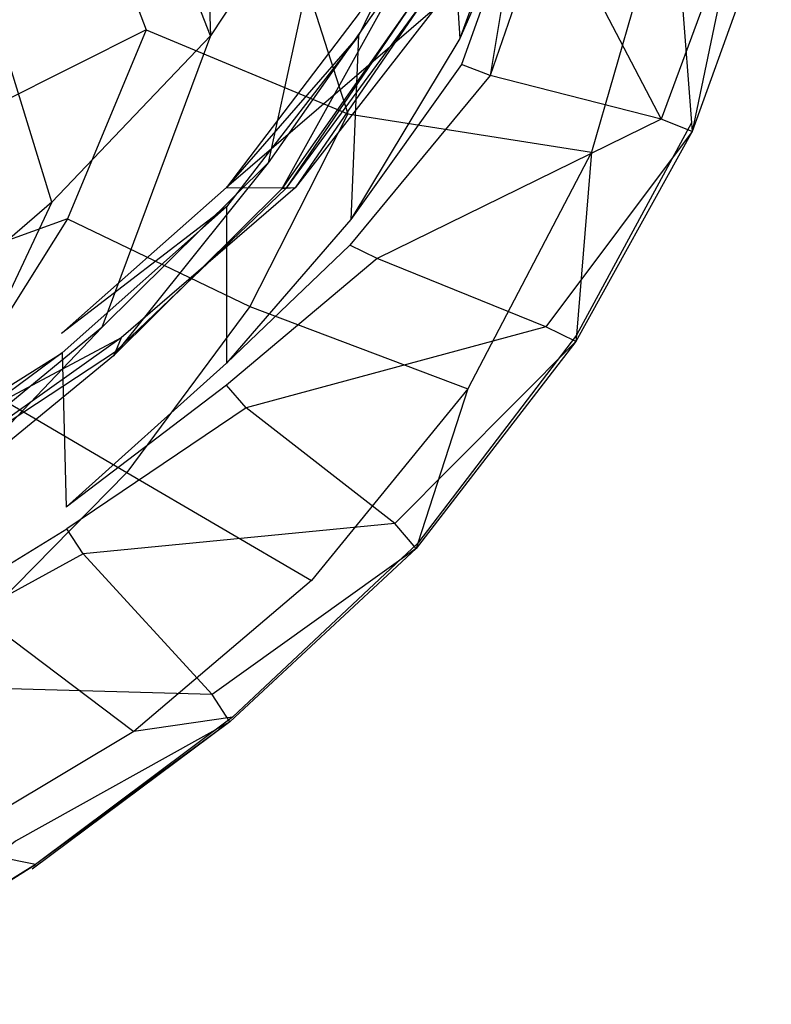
# Model space of a CAD drawing. Extents: x 0 to 0.359, y -0.35 to 0.
# Tile 7 of 21: x 0.273 to 0.357, y -0.332 to -0.221. Entities that reach past the tile are written whole.
import ezdxf

# ---------------------------------------------------------------- set-up
doc = ezdxf.new("R2010")
doc.units = 0
doc.layers.add('L0_URINAL__N_750200__1___REPLAC', color=7, linetype='CONTINUOUS')

msp = doc.modelspace()

# ---------------------------------------------------------------- linework, layer by layer
at = {"layer": 'L0_URINAL__N_750200__1___REPLAC', "color": 8}
for points, invisible_edges in [([(0.292871, -0.168134, 0.358067), (0.280196, -0.186212, 0.341813), (0.294577, -0.223027, 0.359967), (0.292871, -0.168134, 0.358067)], 14), ([(0.292871, -0.168134, 0.358067), (0.294577, -0.223027, 0.359967), (0.308853, -0.201493, 0.378115), (0.292871, -0.168134, 0.358067)], 14), ([(0.280196, -0.186212, 0.341813), (0.264566, -0.201949, 0.328667), (0.276776, -0.241673, 0.345504), (0.280196, -0.186212, 0.341813)], 14), ([(0.273664, -0.18637, 0.298257), (0.287385, -0.222347, 0.309289), (0.265271, -0.216135, 0.286971), (0.273664, -0.18637, 0.298257)], 14), ([(0.273664, -0.18637, 0.298257), (0.29772, -0.193484, 0.326572), (0.287385, -0.222347, 0.309289), (0.273664, -0.18637, 0.298257)], 14), ([(0.294577, -0.223027, 0.359967), (0.280196, -0.186212, 0.341813), (0.276776, -0.241673, 0.345504), (0.294577, -0.223027, 0.359967)], 14), ([(0.29772, -0.193484, 0.326572), (0.309997, -0.231779, 0.345251), (0.287385, -0.222347, 0.309289), (0.29772, -0.193484, 0.326572)], 14), ([(0.29772, -0.193484, 0.326572), (0.317698, -0.204418, 0.358816), (0.309997, -0.231779, 0.345251), (0.29772, -0.193484, 0.326572)], 14), ([(0.308853, -0.201493, 0.378115), (0.294577, -0.223027, 0.359967), (0.301066, -0.237244, 0.385548), (0.308853, -0.201493, 0.378115)], 14), ([(0.308853, -0.201493, 0.378115), (0.301066, -0.237244, 0.385548), (0.315997, -0.216025, 0.401767), (0.308853, -0.201493, 0.378115)], 14), ([(0.276776, -0.241673, 0.345504), (0.264566, -0.201949, 0.328667), (0.257765, -0.258074, 0.332797), (0.276776, -0.241673, 0.345504)], 14), ([(0.32119, -0.202379, 0.433274), (0.311273, -0.220466, 0.415473), (0.311167, -0.223035, 0.417378), (0.32119, -0.202379, 0.433274)], 14), ([(0.32119, -0.202379, 0.433274), (0.311167, -0.223035, 0.417378), (0.322545, -0.223306, 0.449763), (0.32119, -0.202379, 0.433274)], 14), ([(0.32119, -0.202379, 0.433274), (0.322545, -0.223306, 0.449763), (0.329224, -0.205063, 0.465127), (0.32119, -0.202379, 0.433274)], 14), ([(0.317698, -0.204418, 0.358816), (0.346359, -0.204701, 0.409324), (0.309997, -0.231779, 0.345251), (0.317698, -0.204418, 0.358816)], 14), ([(0.346359, -0.204701, 0.409324), (0.337326, -0.236049, 0.39221), (0.309997, -0.231779, 0.345251), (0.346359, -0.204701, 0.409324)], 14), ([(0.329224, -0.205063, 0.465127), (0.322545, -0.223306, 0.449763), (0.329116, -0.208271, 0.467284), (0.329224, -0.205063, 0.465127)], 14), ([(0.346359, -0.204701, 0.409324), (0.348513, -0.232787, 0.450011), (0.337326, -0.236049, 0.39221), (0.346359, -0.204701, 0.409324)], 14), ([(0.346359, -0.204701, 0.409324), (0.357245, -0.207823, 0.470594), (0.348513, -0.232787, 0.450011), (0.346359, -0.204701, 0.409324)], 14), ([(0.329116, -0.208271, 0.467284), (0.322545, -0.223306, 0.449763), (0.322734, -0.226235, 0.45207), (0.329116, -0.208271, 0.467284)], 14), ([(0.325939, -0.227486, 0.451935), (0.329116, -0.208271, 0.467284), (0.322734, -0.226235, 0.45207), (0.325939, -0.227486, 0.451935)], 13), ([(0.329116, -0.208271, 0.467284), (0.325939, -0.227486, 0.451935), (0.332539, -0.208296, 0.468107), (0.329116, -0.208271, 0.467284)], 14), ([(0.345109, -0.232381, 0.451537), (0.332539, -0.208296, 0.468107), (0.325939, -0.227486, 0.451935), (0.345109, -0.232381, 0.451537)], 13), ([(0.332539, -0.208296, 0.468107), (0.345109, -0.232381, 0.451537), (0.35375, -0.209065, 0.471291), (0.332539, -0.208296, 0.468107)], 14), ([(0.357245, -0.207823, 0.470594), (0.357474, -0.209091, 0.472186), (0.348513, -0.232787, 0.450011), (0.357245, -0.207823, 0.470594)], 14), ([(0.348586, -0.233739, 0.45139), (0.35375, -0.209065, 0.471291), (0.345109, -0.232381, 0.451537), (0.348586, -0.233739, 0.45139)], 13), ([(0.357474, -0.209091, 0.472186), (0.348586, -0.233739, 0.45139), (0.348513, -0.232787, 0.450011), (0.357474, -0.209091, 0.472186)], 14), ([(0.35375, -0.209065, 0.471291), (0.348586, -0.233739, 0.45139), (0.357474, -0.209091, 0.472186), (0.35375, -0.209065, 0.471291)], 14), ([(0.287385, -0.222347, 0.309289), (0.258836, -0.236649, 0.283738), (0.265271, -0.216135, 0.286971), (0.287385, -0.222347, 0.309289)], 14), ([(0.315997, -0.216025, 0.401767), (0.301066, -0.237244, 0.385548), (0.302569, -0.240162, 0.388839), (0.315997, -0.216025, 0.401767)], 14), ([(0.315997, -0.216025, 0.401767), (0.302569, -0.240162, 0.388839), (0.317659, -0.218687, 0.404972), (0.315997, -0.216025, 0.401767)], 14), ([(0.317659, -0.218687, 0.404972), (0.302569, -0.240162, 0.388839), (0.303045, -0.240128, 0.392034), (0.317659, -0.218687, 0.404972)], 14), ([(0.317659, -0.218687, 0.404972), (0.303045, -0.240128, 0.392034), (0.318445, -0.219176, 0.407861), (0.317659, -0.218687, 0.404972)], 14), ([(0.318445, -0.219176, 0.407861), (0.303045, -0.240128, 0.392034), (0.304091, -0.240052, 0.399062), (0.318445, -0.219176, 0.407861)], 14), ([(0.318445, -0.219176, 0.407861), (0.304091, -0.240052, 0.399062), (0.31973, -0.219976, 0.412584), (0.318445, -0.219176, 0.407861)], 14), ([(0.31973, -0.219976, 0.412584), (0.304091, -0.240052, 0.399062), (0.29637, -0.240017, 0.402257), (0.31973, -0.219976, 0.412584)], 14), ([(0.31973, -0.219976, 0.412584), (0.29637, -0.240017, 0.402257), (0.311273, -0.220466, 0.415473), (0.31973, -0.219976, 0.412584)], 14), ([(0.311273, -0.220466, 0.415473), (0.29637, -0.240017, 0.402257), (0.311167, -0.223035, 0.417378), (0.311273, -0.220466, 0.415473)], 14), ([(0.287385, -0.222347, 0.309289), (0.278534, -0.243545, 0.302527), (0.258836, -0.236649, 0.283738), (0.287385, -0.222347, 0.309289)], 14), ([(0.287385, -0.222347, 0.309289), (0.309997, -0.231779, 0.345251), (0.278534, -0.243545, 0.302527), (0.287385, -0.222347, 0.309289)], 14), ([(0.294577, -0.223027, 0.359967), (0.276776, -0.241673, 0.345504), (0.282412, -0.255717, 0.372385), (0.294577, -0.223027, 0.359967)], 14), ([(0.294577, -0.223027, 0.359967), (0.282412, -0.255717, 0.372385), (0.301066, -0.237244, 0.385548), (0.294577, -0.223027, 0.359967)], 14), ([(0.311167, -0.223035, 0.417378), (0.29637, -0.240017, 0.402257), (0.296371, -0.242203, 0.404114), (0.311167, -0.223035, 0.417378)], 14), ([(0.311167, -0.223035, 0.417378), (0.296371, -0.242203, 0.404114), (0.310317, -0.243611, 0.432636), (0.311167, -0.223035, 0.417378)], 14), ([(0.311167, -0.223035, 0.417378), (0.310317, -0.243611, 0.432636), (0.322545, -0.223306, 0.449763), (0.311167, -0.223035, 0.417378)], 14), ([(0.322545, -0.223306, 0.449763), (0.310317, -0.243611, 0.432636), (0.322734, -0.226235, 0.45207), (0.322545, -0.223306, 0.449763)], 14), ([(0.325939, -0.227486, 0.451935), (0.322734, -0.226235, 0.45207), (0.310198, -0.24649, 0.434772), (0.325939, -0.227486, 0.451935)], 14), ([(0.322734, -0.226235, 0.45207), (0.310317, -0.243611, 0.432636), (0.310198, -0.24649, 0.434772), (0.322734, -0.226235, 0.45207)], 14), ([(0.325939, -0.227486, 0.451935), (0.310198, -0.24649, 0.434772), (0.313289, -0.247978, 0.434913), (0.325939, -0.227486, 0.451935)], 14), ([(0.345109, -0.232381, 0.451537), (0.325939, -0.227486, 0.451935), (0.313289, -0.247978, 0.434913), (0.345109, -0.232381, 0.451537)], 14), ([(0.309997, -0.231779, 0.345251), (0.298988, -0.253345, 0.334114), (0.278534, -0.243545, 0.302527), (0.309997, -0.231779, 0.345251)], 14), ([(0.309997, -0.231779, 0.345251), (0.337326, -0.236049, 0.39221), (0.298988, -0.253345, 0.334114), (0.309997, -0.231779, 0.345251)], 14), ([(0.345109, -0.232381, 0.451537), (0.313289, -0.247978, 0.434913), (0.332199, -0.255649, 0.433637), (0.345109, -0.232381, 0.451537)], 14), ([(0.348586, -0.233739, 0.45139), (0.345109, -0.232381, 0.451537), (0.332199, -0.255649, 0.433637), (0.348586, -0.233739, 0.45139)], 14), ([(0.348513, -0.232787, 0.450011), (0.335614, -0.256571, 0.432428), (0.337326, -0.236049, 0.39221), (0.348513, -0.232787, 0.450011)], 14), ([(0.348513, -0.232787, 0.450011), (0.348586, -0.233739, 0.45139), (0.335614, -0.256571, 0.432428), (0.348513, -0.232787, 0.450011)], 14), ([(0.348586, -0.233739, 0.45139), (0.332199, -0.255649, 0.433637), (0.335556, -0.257266, 0.43379), (0.348586, -0.233739, 0.45139)], 14), ([(0.348586, -0.233739, 0.45139), (0.335556, -0.257266, 0.43379), (0.335614, -0.256571, 0.432428), (0.348586, -0.233739, 0.45139)], 14), ([(0.337326, -0.236049, 0.39221), (0.323443, -0.262572, 0.375719), (0.298988, -0.253345, 0.334114), (0.337326, -0.236049, 0.39221)], 14), ([(0.337326, -0.236049, 0.39221), (0.335614, -0.256571, 0.432428), (0.323443, -0.262572, 0.375719), (0.337326, -0.236049, 0.39221)], 14), ([(0.278534, -0.243545, 0.302527), (0.250546, -0.253633, 0.280529), (0.258836, -0.236649, 0.283738), (0.278534, -0.243545, 0.302527)], 14), ([(0.301066, -0.237244, 0.385548), (0.282412, -0.255717, 0.372385), (0.28371, -0.258876, 0.375702), (0.301066, -0.237244, 0.385548)], 14), ([(0.301066, -0.237244, 0.385548), (0.28371, -0.258876, 0.375702), (0.302569, -0.240162, 0.388839), (0.301066, -0.237244, 0.385548)], 14), ([(0.29637, -0.240017, 0.402257), (0.304091, -0.240052, 0.399062), (0.277892, -0.25637, 0.391741), (0.29637, -0.240017, 0.402257)], 14), ([(0.29637, -0.240017, 0.402257), (0.277892, -0.25637, 0.391741), (0.296371, -0.242203, 0.404114), (0.29637, -0.240017, 0.402257)], 14), ([(0.304091, -0.240052, 0.399062), (0.28458, -0.256858, 0.38862), (0.277892, -0.25637, 0.391741), (0.304091, -0.240052, 0.399062)], 14), ([(0.302569, -0.240162, 0.388839), (0.28371, -0.258876, 0.375702), (0.28392, -0.258388, 0.378823), (0.302569, -0.240162, 0.388839)], 14), ([(0.303045, -0.240128, 0.392034), (0.302569, -0.240162, 0.388839), (0.28392, -0.258388, 0.378823), (0.303045, -0.240128, 0.392034)], 14), ([(0.303045, -0.240128, 0.392034), (0.28392, -0.258388, 0.378823), (0.28458, -0.256858, 0.38862), (0.303045, -0.240128, 0.392034)], 14), ([(0.304091, -0.240052, 0.399062), (0.303045, -0.240128, 0.392034), (0.28458, -0.256858, 0.38862), (0.304091, -0.240052, 0.399062)], 14), ([(0.276776, -0.241673, 0.345504), (0.257765, -0.258074, 0.332797), (0.262499, -0.272028, 0.360702), (0.276776, -0.241673, 0.345504)], 14), ([(0.276776, -0.241673, 0.345504), (0.262499, -0.272028, 0.360702), (0.282412, -0.255717, 0.372385), (0.276776, -0.241673, 0.345504)], 14), ([(0.296371, -0.242203, 0.404114), (0.277892, -0.25637, 0.391741), (0.277948, -0.258532, 0.393372), (0.296371, -0.242203, 0.404114)], 14), ([(0.296371, -0.242203, 0.404114), (0.277948, -0.258532, 0.393372), (0.296374, -0.259706, 0.418984), (0.296371, -0.242203, 0.404114)], 14), ([(0.296371, -0.242203, 0.404114), (0.296374, -0.259706, 0.418984), (0.310317, -0.243611, 0.432636), (0.296371, -0.242203, 0.404114)], 14), ([(0.278534, -0.243545, 0.302527), (0.267273, -0.261466, 0.297067), (0.250546, -0.253633, 0.280529), (0.278534, -0.243545, 0.302527)], 14), ([(0.278534, -0.243545, 0.302527), (0.298988, -0.253345, 0.334114), (0.267273, -0.261466, 0.297067), (0.278534, -0.243545, 0.302527)], 14), ([(0.310317, -0.243611, 0.432636), (0.296374, -0.259706, 0.418984), (0.310198, -0.24649, 0.434772), (0.310317, -0.243611, 0.432636)], 14), ([(0.310198, -0.24649, 0.434772), (0.296374, -0.259706, 0.418984), (0.296375, -0.262156, 0.421065), (0.310198, -0.24649, 0.434772)], 14), ([(0.313289, -0.247978, 0.434913), (0.310198, -0.24649, 0.434772), (0.296375, -0.262156, 0.421065), (0.313289, -0.247978, 0.434913)], 14), ([(0.313289, -0.247978, 0.434913), (0.296375, -0.262156, 0.421065), (0.298577, -0.264712, 0.420893), (0.313289, -0.247978, 0.434913)], 14), ([(0.332199, -0.255649, 0.433637), (0.313289, -0.247978, 0.434913), (0.298577, -0.264712, 0.420893), (0.332199, -0.255649, 0.433637)], 14), ([(0.298988, -0.253345, 0.334114), (0.285202, -0.271946, 0.324806), (0.267273, -0.261466, 0.297067), (0.298988, -0.253345, 0.334114)], 14), ([(0.298988, -0.253345, 0.334114), (0.323443, -0.262572, 0.375719), (0.285202, -0.271946, 0.324806), (0.298988, -0.253345, 0.334114)], 14), ([(0.282412, -0.255717, 0.372385), (0.262499, -0.272028, 0.360702), (0.26358, -0.275409, 0.36402), (0.282412, -0.255717, 0.372385)], 14), ([(0.282412, -0.255717, 0.372385), (0.26358, -0.275409, 0.36402), (0.28371, -0.258876, 0.375702), (0.282412, -0.255717, 0.372385)], 14), ([(0.332199, -0.255649, 0.433637), (0.298577, -0.264712, 0.420893), (0.315257, -0.277684, 0.41757), (0.332199, -0.255649, 0.433637)], 14), ([(0.335556, -0.257266, 0.43379), (0.332199, -0.255649, 0.433637), (0.315257, -0.277684, 0.41757), (0.335556, -0.257266, 0.43379)], 14), ([(0.28458, -0.256858, 0.38862), (0.258499, -0.270746, 0.382401), (0.277892, -0.25637, 0.391741), (0.28458, -0.256858, 0.38862)], 14), ([(0.258499, -0.270746, 0.382401), (0.277948, -0.258532, 0.393372), (0.277892, -0.25637, 0.391741), (0.258499, -0.270746, 0.382401)], 14), ([(0.258499, -0.270746, 0.382401), (0.28458, -0.256858, 0.38862), (0.263962, -0.271494, 0.379452), (0.258499, -0.270746, 0.382401)], 13), ([(0.28458, -0.256858, 0.38862), (0.28392, -0.258388, 0.378823), (0.263962, -0.271494, 0.379452), (0.28458, -0.256858, 0.38862)], 14), ([(0.335614, -0.256571, 0.432428), (0.317844, -0.279881, 0.416017), (0.323443, -0.262572, 0.375719), (0.335614, -0.256571, 0.432428)], 14), ([(0.335614, -0.256571, 0.432428), (0.335556, -0.257266, 0.43379), (0.317844, -0.279881, 0.416017), (0.335614, -0.256571, 0.432428)], 14), ([(0.335556, -0.257266, 0.43379), (0.315257, -0.277684, 0.41757), (0.317654, -0.280467, 0.417382), (0.335556, -0.257266, 0.43379)], 14), ([(0.335556, -0.257266, 0.43379), (0.317654, -0.280467, 0.417382), (0.317844, -0.279881, 0.416017), (0.335556, -0.257266, 0.43379)], 14), ([(0.277948, -0.258532, 0.393372), (0.258499, -0.270746, 0.382401), (0.258492, -0.272945, 0.383998), (0.277948, -0.258532, 0.393372)], 13), ([(0.277948, -0.258532, 0.393372), (0.258492, -0.272945, 0.383998), (0.2784, -0.275847, 0.406437), (0.277948, -0.258532, 0.393372)], 14), ([(0.28371, -0.258876, 0.375702), (0.26358, -0.275409, 0.36402), (0.263653, -0.274661, 0.366969), (0.28371, -0.258876, 0.375702)], 14), ([(0.28392, -0.258388, 0.378823), (0.28371, -0.258876, 0.375702), (0.263653, -0.274661, 0.366969), (0.28392, -0.258388, 0.378823)], 14), ([(0.263962, -0.271494, 0.379452), (0.28392, -0.258388, 0.378823), (0.263653, -0.274661, 0.366969), (0.263962, -0.271494, 0.379452)], 14), ([(0.277948, -0.258532, 0.393372), (0.2784, -0.275847, 0.406437), (0.296374, -0.259706, 0.418984), (0.277948, -0.258532, 0.393372)], 14), ([(0.296374, -0.259706, 0.418984), (0.2784, -0.275847, 0.406437), (0.296375, -0.262156, 0.421065), (0.296374, -0.259706, 0.418984)], 14), ([(0.267273, -0.261466, 0.297067), (0.285202, -0.271946, 0.324806), (0.25436, -0.277434, 0.292247), (0.267273, -0.261466, 0.297067)], 14), ([(0.296375, -0.262156, 0.421065), (0.2784, -0.275847, 0.406437), (0.278464, -0.27827, 0.408265), (0.296375, -0.262156, 0.421065)], 14), ([(0.298577, -0.264712, 0.420893), (0.296375, -0.262156, 0.421065), (0.278464, -0.27827, 0.408265), (0.298577, -0.264712, 0.420893)], 14), ([(0.323443, -0.262572, 0.375719), (0.305913, -0.284048, 0.361904), (0.285202, -0.271946, 0.324806), (0.323443, -0.262572, 0.375719)], 14), ([(0.323443, -0.262572, 0.375719), (0.317844, -0.279881, 0.416017), (0.305913, -0.284048, 0.361904), (0.323443, -0.262572, 0.375719)], 14), ([(0.298577, -0.264712, 0.420893), (0.278464, -0.27827, 0.408265), (0.280301, -0.28108, 0.408261), (0.298577, -0.264712, 0.420893)], 14), ([(0.315257, -0.277684, 0.41757), (0.298577, -0.264712, 0.420893), (0.280301, -0.28108, 0.408261), (0.315257, -0.277684, 0.41757)], 14), ([(0.285202, -0.271946, 0.324806), (0.269136, -0.288289, 0.316412), (0.25436, -0.277434, 0.292247), (0.285202, -0.271946, 0.324806)], 14), ([(0.285202, -0.271946, 0.324806), (0.305913, -0.284048, 0.361904), (0.269136, -0.288289, 0.316412), (0.285202, -0.271946, 0.324806)], 14), ([(0.258492, -0.272945, 0.383998), (0.258434, -0.290551, 0.396791), (0.2784, -0.275847, 0.406437), (0.258492, -0.272945, 0.383998)], 14), ([(0.258434, -0.290551, 0.396791), (0.278464, -0.27827, 0.408265), (0.2784, -0.275847, 0.406437), (0.258434, -0.290551, 0.396791)], 14), ([(0.315257, -0.277684, 0.41757), (0.280301, -0.28108, 0.408261), (0.29476, -0.296846, 0.404321), (0.315257, -0.277684, 0.41757)], 14), ([(0.317654, -0.280467, 0.417382), (0.315257, -0.277684, 0.41757), (0.29476, -0.296846, 0.404321), (0.317654, -0.280467, 0.417382)], 14), ([(0.280301, -0.28108, 0.408261), (0.278464, -0.27827, 0.408265), (0.258426, -0.293015, 0.398581), (0.280301, -0.28108, 0.408261)], 14), ([(0.278464, -0.27827, 0.408265), (0.258434, -0.290551, 0.396791), (0.258426, -0.293015, 0.398581), (0.278464, -0.27827, 0.408265)], 13), ([(0.317844, -0.279881, 0.416017), (0.297058, -0.299382, 0.402926), (0.305913, -0.284048, 0.361904), (0.317844, -0.279881, 0.416017)], 14), ([(0.317844, -0.279881, 0.416017), (0.317654, -0.280467, 0.417382), (0.297058, -0.299382, 0.402926), (0.317844, -0.279881, 0.416017)], 14), ([(0.280301, -0.28108, 0.408261), (0.258426, -0.293015, 0.398581), (0.260172, -0.295881, 0.398647), (0.280301, -0.28108, 0.408261)], 14), ([(0.29476, -0.296846, 0.404321), (0.280301, -0.28108, 0.408261), (0.260172, -0.295881, 0.398647), (0.29476, -0.296846, 0.404321)], 14), ([(0.317654, -0.280467, 0.417382), (0.29476, -0.296846, 0.404321), (0.296758, -0.299901, 0.404316), (0.317654, -0.280467, 0.417382)], 14), ([(0.317654, -0.280467, 0.417382), (0.296758, -0.299901, 0.404316), (0.297058, -0.299382, 0.402926), (0.317654, -0.280467, 0.417382)], 14), ([(0.305913, -0.284048, 0.361904), (0.285973, -0.300976, 0.351224), (0.269136, -0.288289, 0.316412), (0.305913, -0.284048, 0.361904)], 14), ([(0.297058, -0.299382, 0.402926), (0.285973, -0.300976, 0.351224), (0.305913, -0.284048, 0.361904), (0.297058, -0.299382, 0.402926)], 14), ([(0.269136, -0.288289, 0.316412), (0.285973, -0.300976, 0.351224), (0.250799, -0.301752, 0.31058), (0.269136, -0.288289, 0.316412)], 14), ([(0.29476, -0.296846, 0.404321), (0.260172, -0.295881, 0.398647), (0.272704, -0.313288, 0.394095), (0.29476, -0.296846, 0.404321)], 14), ([(0.296758, -0.299901, 0.404316), (0.29476, -0.296846, 0.404321), (0.272704, -0.313288, 0.394095), (0.296758, -0.299901, 0.404316)], 14), ([(0.296758, -0.299901, 0.404316), (0.272704, -0.313288, 0.394095), (0.2746, -0.3164, 0.394167), (0.296758, -0.299901, 0.404316)], 14), ([(0.296758, -0.299901, 0.404316), (0.2746, -0.3164, 0.394167), (0.274973, -0.315894, 0.39276), (0.296758, -0.299901, 0.404316)], 14), ([(0.297058, -0.299382, 0.402926), (0.274973, -0.315894, 0.39276), (0.285973, -0.300976, 0.351224), (0.297058, -0.299382, 0.402926)], 14), ([(0.296758, -0.299901, 0.404316), (0.274973, -0.315894, 0.39276), (0.297058, -0.299382, 0.402926), (0.296758, -0.299901, 0.404316)], 14), ([(0.285973, -0.300976, 0.351224), (0.264619, -0.313786, 0.343338), (0.250799, -0.301752, 0.31058), (0.285973, -0.300976, 0.351224)], 14), ([(0.274973, -0.315894, 0.39276), (0.264619, -0.313786, 0.343338), (0.285973, -0.300976, 0.351224), (0.274973, -0.315894, 0.39276)], 14), ([(0.272704, -0.313288, 0.394095), (0.250053, -0.331552, 0.38544), (0.2746, -0.3164, 0.394167), (0.272704, -0.313288, 0.394095)], 14), ([(0.274973, -0.315894, 0.39276), (0.250531, -0.330969, 0.38406), (0.264619, -0.313786, 0.343338), (0.274973, -0.315894, 0.39276)], 14), ([(0.274973, -0.315894, 0.39276), (0.250053, -0.331552, 0.38544), (0.250531, -0.330969, 0.38406), (0.274973, -0.315894, 0.39276)], 13), ([(0.250053, -0.331552, 0.38544), (0.274973, -0.315894, 0.39276), (0.2746, -0.3164, 0.394167), (0.250053, -0.331552, 0.38544)], 14)]:
    msp.add_3dface(points, dxfattribs=dict(at, invisible_edges=invisible_edges))

doc.saveas('drawing.dxf')
